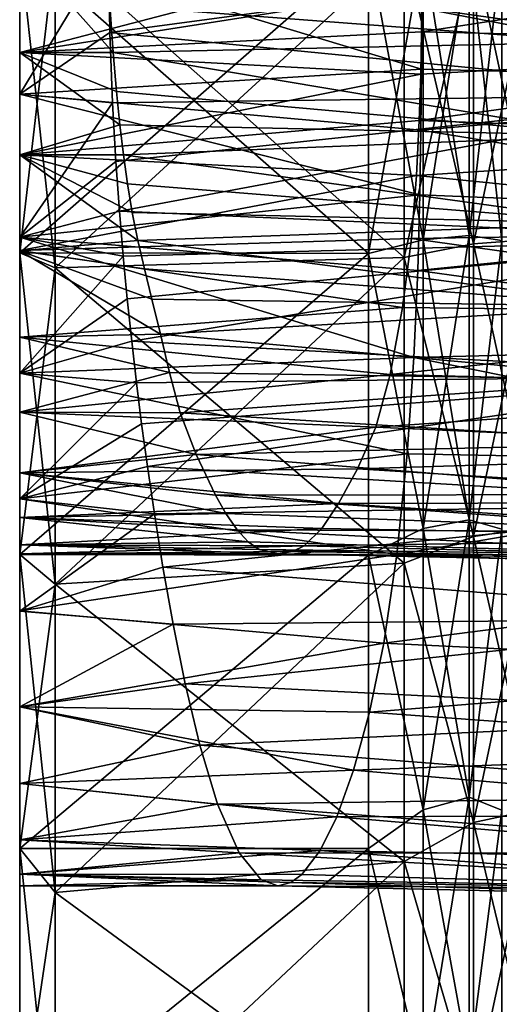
# Model space of a CAD drawing. Header units: metres. Extents: x -35 to 77, y -25 to 25.
# Tile 3 of 256: x -35 to -31, y -9 to -1. Entities that reach past the tile are written whole.
import ezdxf

# ---------------------------------------------------------------- set-up
doc = ezdxf.new("R2010")
doc.units = ezdxf.units.M
doc.layers.add('solid_500435', color=7, linetype='CONTINUOUS')

msp = doc.modelspace()

# ---------------------------------------------------------------- linework, layer by layer
at = {"layer": 'solid_500435'}
for points in [[(-35, 6.634703, 4.817836), (-35, 0, 5.3), (-35, -5.798416, 5.798135)], [(-35, 6.634703, 4.817836), (-35, -5.798416, 5.798135), (-35, 5.798416, 5.798135)], [(-35, 5.798416, 5.798135), (-35, -5.798416, 5.798135), (-35, -4.818125, 6.634494)], [(-35, 5.798416, 5.798135), (-35, -4.818125, 6.634494), (-35, 4.818125, 6.634494)], [(-35, 5.798158, -5.798393), (-35, -6.634526, -4.818119), (-35, 0, -5.3)], [(-35, 5.798158, -5.798393), (-35, -5.798158, -5.798393), (-35, -6.634526, -4.818119)], [(-35, 4.817838, -6.634634), (-35, -5.798158, -5.798393), (-35, 5.798158, -5.798393)], [(-35, 4.818125, 6.634494), (-35, -4.818125, 6.634494), (-35, -3.720608, 7.306851)], [(-35, 4.818125, 6.634494), (-35, -3.720608, 7.306851), (-35, 3.720608, 7.306851)], [(-35, 4.817838, -6.634634), (-35, -4.817838, -6.634634), (-35, -5.798158, -5.798393)], [(-35, 3.72041, -7.306919), (-35, -4.817838, -6.634634), (-35, 4.817838, -6.634634)], [(-35, 3.720608, 7.306851), (-35, -3.720608, 7.306851), (-35, -2.531753, 7.798802)], [(-35, 3.720608, 7.306851), (-35, -2.531753, 7.798802), (-35, 2.531753, 7.798802)], [(-35, 3.72041, -7.306919), (-35, -3.72041, -7.306919), (-35, -4.817838, -6.634634)], [(-35, 2.53171, -7.79886), (-35, -3.72041, -7.306919), (-35, 3.72041, -7.306919)], [(-35, 2.531753, 7.798802), (-35, -2.531753, 7.798802), (-35, -1.281826, 8.098628)], [(-35, 2.531753, 7.798802), (-35, -1.281826, 8.098628), (-35, 1.281826, 8.098628)], [(-35, 2.53171, -7.79886), (-35, -2.53171, -7.79886), (-35, -3.72041, -7.306919)], [(-35, 1.281894, -8.09869), (-35, -2.53171, -7.79886), (-35, 2.53171, -7.79886)], [(-35, 1.281894, -8.09869), (-35, 0, -8.2), (-35, -1.281894, -8.09869)], [(-35, 1.281894, -8.09869), (-35, -1.281894, -8.09869), (-35, -2.53171, -7.79886)], [(-35, 1.281826, 8.098628), (-35, -1.281826, 8.098628), (-35, 0, 8.2)], [(-34.210938, -0.503495, 5.275607), (-34.184452, -0.916406, 5.219359), (-35, 0, 5.3)], [(-35, -0.918409, 5.219006), (-35, 0, 5.3), (-34.184452, -0.916406, 5.219359)], [(-35, -5.798416, 5.798135), (-35, 0, 5.3), (-35, -0.918409, 5.219006)], [(-35, -1.281826, 8.098628), (-34.224136, 0, 8.2), (-35, 0, 8.2)], [(-29.941023, -0.826004, 5.323183), (-34.224136, 0, 5.3), (-29.972317, 0, 5.38737)], [(-29.941023, -0.826004, 5.323183), (-34.210938, -0.503495, 5.275607), (-34.224136, 0, 5.3)], [(-28.69232, 0, 8.352207), (-34.224136, 0, 8.2), (-34.213207, -0.743903, 8.165887)], [(-28.661674, -1.28362, 8.252462), (-28.69232, 0, 8.352207), (-34.213207, -0.743903, 8.165887)], [(-31.951674, 0, 23.024092), (-31.473036, 0, 22.817711), (-31.473036, -2.554773, 22.674238)], [(-31.033463, 0, 23.947062), (-31.64109, 0, 24.183203), (-31.64109, -2.70766, 24.031145)], [(-31.033463, -2.589133, 23.806684), (-31.033463, 0, 23.947062), (-31.64109, -2.70766, 24.031145)], [(-27.376598, 0, -8.283982), (-26.832834, -1.182036, -8.222826), (-31.486332, 0, -8.2)], [(-31.473036, 0, 22.817711), (-31.072903, 0, 22.482058), (-31.072903, -2.517192, 22.340696)], [(-31.473036, -2.554773, 22.674238), (-31.473036, 0, 22.817711), (-31.072903, -2.517192, 22.340696)], [(-31.072903, 0, 22.482058), (-30.786194, 0, 22.046139), (-30.786194, -2.559401, 21.89707)], [(-31.072903, -2.517192, 22.340696), (-31.072903, 0, 22.482058), (-30.786194, -2.559401, 21.89707)], [(-30.489685, 0, 23.583981), (-31.033463, 0, 23.947062), (-31.033463, -2.589133, 23.806684)], [(-30.489685, -2.549877, 23.44573), (-30.489685, 0, 23.583981), (-31.033463, -2.589133, 23.806684)], [(-34.689419, -2.799112, -24.842806), (-35, -2.669333, -23.690983), (-35, 0, -23.840889)], [(-31.951674, 0, -23.024092), (-35, 0, -23.840889), (-35, -2.669333, -23.690983)], [(-34.689419, 0, -25), (-34.689419, -2.799112, -24.842806), (-35, 0, -23.840889)], [(-31.951674, -2.672934, -22.868412), (-31.951674, 0, -23.024092), (-35, -2.669333, -23.690983)], [(-34.689419, 0, 25), (-35, 0, 23.840889), (-35, -2.669333, 23.690983)], [(-31.951674, -2.672934, 22.868412), (-35, -2.669333, 23.690983), (-35, 0, 23.840889)], [(-34.689419, -2.799112, 24.842806), (-34.689419, 0, 25), (-35, -2.669333, 23.690983)], [(-31.951674, -2.672934, 22.868412), (-35, 0, 23.840889), (-31.951674, 0, 23.024092)], [(-35, -0.918649, -5.219493), (-31.486332, 0, -5.3), (-35, 0, -5.3)], [(-35, -0.918649, -5.219493), (-31.486551, -0.363716, -5.287399), (-31.486332, 0, -5.3)], [(-35, -6.634526, -4.818119), (-35, -0.918649, -5.219493), (-35, 0, -5.3)], [(-35, 0, -8.2), (-31.486799, -0.525865, -8.182964), (-31.488876, -1.064307, -8.130222)], [(-35, -1.281894, -8.09869), (-35, 0, -8.2), (-31.488876, -1.064307, -8.130222)], [(-35, -1.281826, 8.098628), (-34.213207, -0.743903, 8.165887), (-34.224136, 0, 8.2)], [(-31.64109, 0, 24.183203), (-34.689419, 0, 25), (-34.689419, -2.799112, 24.842806)], [(-31.64109, -2.70766, 24.031145), (-31.64109, 0, 24.183203), (-34.689419, -2.799112, 24.842806)], [(-31.64109, -2.70766, -24.031145), (-34.689419, -2.799112, -24.842806), (-34.689419, 0, -25)], [(-31.64109, 0, -24.183203), (-31.64109, -2.70766, -24.031145), (-34.689419, 0, -25)], [(-31.951674, -2.672934, -22.868412), (-31.473036, -2.554773, -22.674238), (-31.473036, 0, -22.817711)], [(-31.951674, -2.672934, -22.868412), (-31.473036, 0, -22.817711), (-31.951674, 0, -23.024092)], [(-31.951674, -2.672934, 22.868412), (-31.951674, 0, 23.024092), (-31.473036, -2.554773, 22.674238)], [(-31.033463, -2.589133, -23.806684), (-31.64109, -2.70766, -24.031145), (-31.64109, 0, -24.183203)], [(-31.033463, 0, -23.947062), (-31.033463, -2.589133, -23.806684), (-31.64109, 0, -24.183203)], [(-31.48893, -0.736009, -5.248382), (-26.712004, -0.000001, -5.410177), (-31.486551, -0.363716, -5.287399)], [(-26.71611, -0.847064, -5.342924), (-26.712004, -0.000001, -5.410177), (-31.48893, -0.736009, -5.248382)], [(-26.832834, -1.182036, -8.222826), (-31.486799, -0.525865, -8.182964), (-31.486332, 0, -8.2)], [(-31.473036, -2.554773, -22.674238), (-31.072903, -2.517192, -22.340696), (-31.072903, 0, -22.482058)], [(-31.473036, -2.554773, -22.674238), (-31.072903, 0, -22.482058), (-31.473036, 0, -22.817711)], [(-31.072903, -2.517192, -22.340696), (-30.786194, -2.559401, -21.89707), (-30.786194, 0, -22.046139)], [(-31.072903, 0, -22.482058), (-31.072903, -2.517192, -22.340696), (-30.786194, 0, -22.046139)], [(-30.489685, -2.549877, -23.44573), (-31.033463, -2.589133, -23.806684), (-31.033463, 0, -23.947062)], [(-30.489685, -2.549877, -23.44573), (-31.033463, 0, -23.947062), (-30.489685, 0, -23.583981)], [(-35, -0.918649, -5.219493), (-31.48893, -0.736009, -5.248382), (-31.486551, -0.363716, -5.287399)], [(-29.941023, -0.826004, 5.323183), (-34.184452, -0.916406, 5.219359), (-34.210938, -0.503495, 5.275607)], [(-26.832834, -1.182036, -8.222826), (-31.488876, -1.064307, -8.130222), (-31.486799, -0.525865, -8.182964)], [(-35, -0.918649, -5.219493), (-31.495146, -1.105935, -5.183023), (-31.48893, -0.736009, -5.248382)], [(-35, -1.281826, 8.098628), (-34.189053, -1.357733, 8.086235), (-34.213207, -0.743903, 8.165887)], [(-28.661674, -1.28362, 8.252462), (-34.213207, -0.743903, 8.165887), (-34.189053, -1.357733, 8.086235)], [(-26.71611, -0.847064, -5.342924), (-31.48893, -0.736009, -5.248382), (-31.495146, -1.105935, -5.183023)], [(-29.941023, -0.826004, 5.323183), (-29.857574, -1.643949, 5.130231), (-34.184452, -0.916406, 5.219359)], [(-26.71611, -0.847064, -5.342924), (-31.495146, -1.105935, -5.183023), (-31.507938, -1.511526, -5.079719)], [(-26.71611, -0.847064, -5.342924), (-31.507938, -1.511526, -5.079719), (-26.73756, -1.684926, -5.140886)], [(-35, -0.918409, 5.219006), (-34.184452, -0.916406, 5.219359), (-34.154793, -1.257901, 5.147731)], [(-35, -0.918409, 5.219006), (-34.154793, -1.257901, 5.147731), (-34.124252, -1.549005, 5.068)], [(-35, -1.811428, 4.98055), (-35, -0.918409, 5.219006), (-34.124252, -1.549005, 5.068)], [(-35, -5.798416, 5.798135), (-35, -0.918409, 5.219006), (-35, -1.811428, 4.98055)], [(-35, -0.918649, -5.219493), (-35, -1.811235, -4.980763), (-31.495146, -1.105935, -5.183023)], [(-35, -6.634526, -4.818119), (-35, -1.811235, -4.980763), (-35, -0.918649, -5.219493)], [(-29.857574, -1.643949, 5.130231), (-34.154793, -1.257901, 5.147731), (-34.184452, -0.916406, 5.219359)], [(-35, -1.281894, -8.09869), (-31.488876, -1.064307, -8.130222), (-31.493586, -1.5958, -8.042689)], [(-35, -1.811235, -4.980763), (-31.507938, -1.511526, -5.079719), (-31.495146, -1.105935, -5.183023)], [(-26.832834, -1.182036, -8.222826), (-31.493586, -1.5958, -8.042689), (-31.488876, -1.064307, -8.130222)], [(-26.849802, -2.351814, -7.967622), (-31.493586, -1.5958, -8.042689), (-26.832834, -1.182036, -8.222826)], [(-35, -1.281826, 8.098628), (-35, -2.531753, 7.798802), (-34.189053, -1.357733, 8.086235)], [(-35, -1.281894, -8.09869), (-31.493586, -1.5958, -8.042689), (-31.502781, -2.161133, -7.90968)], [(-35, -2.53171, -7.79886), (-35, -1.281894, -8.09869), (-31.502781, -2.161133, -7.90968)], [(-28.661674, -1.28362, 8.252462), (-34.189053, -1.357733, 8.086235), (-34.159771, -1.868882, 7.983602)], [(-28.661674, -1.28362, 8.252462), (-34.159771, -1.868882, 7.983602), (-34.128548, -2.305523, 7.868804)], [(-29.857574, -1.643949, 5.130231), (-34.124252, -1.549005, 5.068), (-34.154793, -1.257901, 5.147731)], [(-28.57901, -2.549002, 7.953495), (-28.661674, -1.28362, 8.252462), (-34.128548, -2.305523, 7.868804)], [(-35, -2.531753, 7.798802), (-34.159771, -1.868882, 7.983602), (-34.189053, -1.357733, 8.086235)], [(-35, -1.811235, -4.980763), (-31.531818, -1.993368, -4.910857), (-31.507938, -1.511526, -5.079719)], [(-26.73756, -1.684926, -5.140886), (-31.507938, -1.511526, -5.079719), (-31.531818, -1.993368, -4.910857)], [(-35, -1.811428, 4.98055), (-34.124252, -1.549005, 5.068), (-34.092384, -1.811988, 4.980385)], [(-29.857574, -1.643949, 5.130231), (-34.092384, -1.811988, 4.980385), (-34.124252, -1.549005, 5.068)], [(-26.849802, -2.351814, -7.967622), (-31.502781, -2.161133, -7.90968), (-31.493586, -1.5958, -8.042689)], [(-29.857574, -1.643949, 5.130231), (-29.73682, -2.411866, 4.817217), (-34.092384, -1.811988, 4.980385)], [(-26.73756, -1.684926, -5.140886), (-31.531818, -1.993368, -4.910857), (-26.788208, -2.469102, -4.813639)], [(-35, -1.811235, -4.980763), (-35, -2.648649, -4.590123), (-31.531818, -1.993368, -4.910857)], [(-35, -6.634526, -4.818119), (-35, -2.648649, -4.590123), (-35, -1.811235, -4.980763)], [(-35, -1.811428, 4.98055), (-34.016956, -2.317027, 4.766796), (-33.967892, -2.56196, 4.63969)], [(-35, -2.649406, 4.590065), (-35, -1.811428, 4.98055), (-33.967892, -2.56196, 4.63969)], [(-35, -1.811428, 4.98055), (-34.056793, -2.066057, 4.880747), (-34.016956, -2.317027, 4.766796)], [(-35, -1.811428, 4.98055), (-34.092384, -1.811988, 4.980385), (-34.056793, -2.066057, 4.880747)], [(-35, -6.634703, 4.817836), (-35, -1.811428, 4.98055), (-35, -2.649406, 4.590065)], [(-35, -5.798416, 5.798135), (-35, -1.811428, 4.98055), (-35, -6.634703, 4.817836)], [(-35, -2.531753, 7.798802), (-34.128548, -2.305523, 7.868804), (-34.159771, -1.868882, 7.983602)], [(-29.73682, -2.411866, 4.817217), (-34.056793, -2.066057, 4.880747), (-34.092384, -1.811988, 4.980385)], [(-35, -2.648649, -4.590123), (-31.575623, -2.544156, -4.649083), (-31.531818, -1.993368, -4.910857)], [(-26.788208, -2.469102, -4.813639), (-31.531818, -1.993368, -4.910857), (-31.575623, -2.544156, -4.649083)], [(-29.73682, -2.411866, 4.817217), (-34.016956, -2.317027, 4.766796), (-34.056793, -2.066057, 4.880747)], [(-35, -2.53171, -7.79886), (-31.502781, -2.161133, -7.90968), (-31.520935, -2.821568, -7.699194)], [(-26.849802, -2.351814, -7.967622), (-31.520935, -2.821568, -7.699194), (-31.502781, -2.161133, -7.90968)], [(-35, -2.531753, 7.798802), (-34.095806, -2.696938, 7.743629), (-34.128548, -2.305523, 7.868804)], [(-28.57901, -2.549002, 7.953495), (-34.128548, -2.305523, 7.868804), (-34.095806, -2.696938, 7.743629)], [(-29.73682, -2.411866, 4.817217), (-33.967892, -2.56196, 4.63969), (-34.016956, -2.317027, 4.766796)], [(-26.889528, -3.463229, -7.551482), (-31.520935, -2.821568, -7.699194), (-26.849802, -2.351814, -7.967622)], [(-29.73682, -2.411866, 4.817217), (-29.591002, -3.136694, 4.379558), (-33.967892, -2.56196, 4.63969)], [(-26.788208, -2.469102, -4.813639), (-31.575623, -2.544156, -4.649083), (-26.87484, -3.205458, -4.357801)], [(-35, -2.53171, -7.79886), (-31.520935, -2.821568, -7.699194), (-31.554333, -3.583268, -7.375486)], [(-35, -3.72041, -7.306919), (-35, -2.53171, -7.79886), (-31.554333, -3.583268, -7.375486)], [(-35, -2.531753, 7.798802), (-35, -3.720608, 7.306851), (-34.095806, -2.696938, 7.743629)], [(-35, -2.648649, -4.590123), (-31.655628, -3.147233, -4.2638), (-31.575623, -2.544156, -4.649083)], [(-35, -2.649406, 4.590065), (-33.967892, -2.56196, 4.63969), (-33.910767, -2.807384, 4.495333)], [(-28.57901, -2.549002, 7.953495), (-34.095806, -2.696938, 7.743629), (-34.06023, -3.070939, 7.603235)], [(-28.57901, -2.549002, 7.953495), (-34.06023, -3.070939, 7.603235), (-34.021111, -3.440715, 7.443161)], [(-28.459108, -3.743835, 7.465922), (-28.57901, -2.549002, 7.953495), (-34.021111, -3.440715, 7.443161)], [(-29.591002, -3.136694, 4.379558), (-33.910767, -2.807384, 4.495333), (-33.967892, -2.56196, 4.63969)], [(-31.951674, -2.672934, 22.868412), (-31.473036, -2.554773, 22.674238), (-31.473036, -5.077418, 22.245623)], [(-31.951674, -2.672934, -22.868412), (-31.473036, -5.077418, -22.245623), (-31.473036, -2.554773, -22.674238)], [(-26.87484, -3.205458, -4.357801), (-31.575623, -2.544156, -4.649083), (-31.655628, -3.147233, -4.2638)], [(-31.473036, -2.554773, 22.674238), (-31.072903, -2.517192, 22.340696), (-31.072903, -5.002728, 21.918386)], [(-31.473036, -5.077418, -22.245623), (-31.072903, -5.002728, -21.918386), (-31.072903, -2.517192, -22.340696)], [(-31.473036, -2.554773, -22.674238), (-31.473036, -5.077418, -22.245623), (-31.072903, -2.517192, -22.340696)], [(-31.473036, -5.077418, 22.245623), (-31.473036, -2.554773, 22.674238), (-31.072903, -5.002728, 21.918386)], [(-31.072903, -5.002728, 21.918386), (-31.072903, -2.517192, 22.340696), (-30.786194, -2.559401, 21.89707)], [(-31.072903, -2.517192, -22.340696), (-31.072903, -5.002728, -21.918386), (-30.786194, -2.559401, -21.89707)], [(-31.072903, -5.002728, 21.918386), (-30.786194, -2.559401, 21.89707), (-30.786194, -5.084189, 21.451881)], [(-31.072903, -5.002728, -21.918386), (-30.786194, -5.084189, -21.451881), (-30.786194, -2.559401, -21.89707)], [(-30.489685, -2.549877, 23.44573), (-31.033463, -2.589133, 23.806684), (-31.033463, -5.147911, 23.387194)], [(-30.489685, -5.069859, 23.032598), (-30.489685, -2.549877, 23.44573), (-31.033463, -5.147911, 23.387194)], [(-30.489685, -2.549877, -23.44573), (-30.489685, -5.069859, -23.032598), (-31.033463, -2.589133, -23.806684)], [(-35, -2.648649, -4.590123), (-35, -3.405791, -4.060306), (-31.655628, -3.147233, -4.2638)], [(-35, -7.306867, -3.720598), (-35, -3.405791, -4.060306), (-35, -2.648649, -4.590123)], [(-35, -7.306867, -3.720598), (-35, -2.648649, -4.590123), (-35, -6.634526, -4.818119)], [(-35, -2.649406, 4.590065), (-33.843891, -3.07465, 4.316865), (-33.768848, -3.379632, 4.082547)], [(-35, -3.40666, 4.059839), (-35, -2.649406, 4.590065), (-33.768848, -3.379632, 4.082547)], [(-35, -2.649406, 4.590065), (-33.910767, -2.807384, 4.495333), (-33.843891, -3.07465, 4.316865)], [(-35, -6.634703, 4.817836), (-35, -2.649406, 4.590065), (-35, -3.40666, 4.059839)], [(-31.033463, -5.147911, 23.387194), (-31.033463, -2.589133, 23.806684), (-31.64109, -2.70766, 24.031145)], [(-31.033463, -2.589133, -23.806684), (-31.033463, -5.147911, -23.387194), (-31.64109, -2.70766, -24.031145)], [(-30.489685, -5.069859, -23.032598), (-31.033463, -5.147911, -23.387194), (-31.033463, -2.589133, -23.806684)], [(-34.689419, -5.563024, -24.373198), (-35, -5.305097, -23.243149), (-35, -2.669333, -23.690983)], [(-31.951674, -2.672934, -22.868412), (-35, -2.669333, -23.690983), (-35, -5.305097, -23.243149)], [(-34.689419, -2.799112, -24.842806), (-34.689419, -5.563024, -24.373198), (-35, -2.669333, -23.690983)], [(-34.689419, -2.799112, 24.842806), (-35, -2.669333, 23.690983), (-35, -5.305097, 23.243149)], [(-31.951674, -2.672934, 22.868412), (-35, -5.305097, 23.243149), (-35, -2.669333, 23.690983)], [(-31.951674, -2.672934, -22.868412), (-35, -5.305097, -23.243149), (-31.951674, -5.309721, -22.403475)], [(-31.951674, -5.309721, 22.403475), (-35, -5.305097, 23.243149), (-31.951674, -2.672934, 22.868412)], [(-35, -3.720608, 7.306851), (-34.06023, -3.070939, 7.603235), (-34.095806, -2.696938, 7.743629)], [(-31.64109, -2.70766, 24.031145), (-34.689419, -2.799112, 24.842806), (-34.689419, -5.563024, 24.373198)], [(-31.64109, -5.381269, 23.57688), (-31.64109, -2.70766, 24.031145), (-34.689419, -5.563024, 24.373198)], [(-31.64109, -2.70766, -24.031145), (-31.64109, -5.381269, -23.57688), (-34.689419, -2.799112, -24.842806)], [(-31.951674, -5.309721, 22.403475), (-31.951674, -2.672934, 22.868412), (-31.473036, -5.077418, 22.245623)], [(-31.951674, -2.672934, -22.868412), (-31.951674, -5.309721, -22.403475), (-31.473036, -5.077418, -22.245623)], [(-31.033463, -5.147911, 23.387194), (-31.64109, -2.70766, 24.031145), (-31.64109, -5.381269, 23.57688)], [(-31.033463, -5.147911, -23.387194), (-31.64109, -5.381269, -23.57688), (-31.64109, -2.70766, -24.031145)], [(-34.689419, -5.563024, 24.373198), (-34.689419, -2.799112, 24.842806), (-35, -5.305097, 23.243149)], [(-31.64109, -5.381269, -23.57688), (-34.689419, -5.563024, -24.373198), (-34.689419, -2.799112, -24.842806)], [(-29.591002, -3.136694, 4.379558), (-33.843891, -3.07465, 4.316865), (-33.910767, -2.807384, 4.495333)], [(-26.889528, -3.463229, -7.551482), (-31.554333, -3.583268, -7.375486), (-31.520935, -2.821568, -7.699194)], [(-35, -3.720608, 7.306851), (-34.021111, -3.440715, 7.443161), (-34.06023, -3.070939, 7.603235)], [(-29.591002, -3.136694, 4.379558), (-33.768848, -3.379632, 4.082547), (-33.843891, -3.07465, 4.316865)], [(-35, -3.405791, -4.060306), (-31.762274, -3.731811, -3.76344), (-31.655628, -3.147233, -4.2638)], [(-29.591002, -3.136694, 4.379558), (-29.429901, -3.77962, 3.839279), (-33.768848, -3.379632, 4.082547)], [(-26.87484, -3.205458, -4.357801), (-31.655628, -3.147233, -4.2638), (-31.762274, -3.731811, -3.76344)], [(-26.87484, -3.205458, -4.357801), (-31.762274, -3.731811, -3.76344), (-27.000143, -3.854063, -3.79712)], [(-35, -3.40666, 4.059839), (-33.768848, -3.379632, 4.082547), (-33.68969, -3.713535, 3.781487)], [(-35, -3.405791, -4.060306), (-35, -4.059641, -3.407054), (-31.762274, -3.731811, -3.76344)], [(-35, -7.306867, -3.720598), (-35, -4.059641, -3.407054), (-35, -3.405791, -4.060306)], [(-35, -4.060257, 3.406164), (-35, -3.40666, 4.059839), (-33.68969, -3.713535, 3.781487)], [(-35, -7.306961, 3.720395), (-35, -3.40666, 4.059839), (-35, -4.060257, 3.406164)], [(-35, -6.634703, 4.817836), (-35, -3.40666, 4.059839), (-35, -7.306961, 3.720395)], [(-35, -3.720608, 7.306851), (-33.97913, -3.803853, 7.26409), (-34.021111, -3.440715, 7.443161)], [(-28.459108, -3.743835, 7.465922), (-34.021111, -3.440715, 7.443161), (-33.97913, -3.803853, 7.26409)], [(-29.429901, -3.77962, 3.839279), (-33.68969, -3.713535, 3.781487), (-33.768848, -3.379632, 4.082547)], [(-26.957716, -4.511563, -6.975412), (-31.554333, -3.583268, -7.375486), (-26.889528, -3.463229, -7.551482)], [(-35, -3.72041, -7.306919), (-31.554333, -3.583268, -7.375486), (-31.612555, -4.424034, -6.903556)], [(-26.957716, -4.511563, -6.975412), (-31.612555, -4.424034, -6.903556), (-31.554333, -3.583268, -7.375486)], [(-35, -4.060257, 3.406164), (-33.68969, -3.713535, 3.781487), (-33.596828, -4.06582, 3.399746)], [(-35, -4.817838, -6.634634), (-35, -3.72041, -7.306919), (-31.612555, -4.424034, -6.903556)], [(-35, -3.720608, 7.306851), (-35, -4.818125, 6.634494), (-33.97913, -3.803853, 7.26409)], [(-35, -4.059641, -3.407054), (-31.888355, -4.190924, -3.244481), (-31.762274, -3.731811, -3.76344)], [(-28.459108, -3.743835, 7.465922), (-33.97913, -3.803853, 7.26409), (-33.934135, -4.161307, 7.065192)], [(-28.459108, -3.743835, 7.465922), (-33.934135, -4.161307, 7.065192), (-33.883518, -4.534162, 6.831789)], [(-28.314163, -4.86359, 6.789423), (-28.459108, -3.743835, 7.465922), (-33.883518, -4.534162, 6.831789)], [(-29.429901, -3.77962, 3.839279), (-33.596828, -4.06582, 3.399746), (-33.68969, -3.713535, 3.781487)], [(-29.429901, -3.77962, 3.839279), (-29.25799, -4.330739, 3.203892), (-33.596828, -4.06582, 3.399746)], [(-27.000143, -3.854063, -3.79712), (-31.762274, -3.731811, -3.76344), (-31.888355, -4.190924, -3.244481)], [(-35, -4.818125, 6.634494), (-33.934135, -4.161307, 7.065192), (-33.97913, -3.803853, 7.26409)], [(-27.000143, -3.854063, -3.79712), (-31.888355, -4.190924, -3.244481), (-27.158993, -4.403808, -3.142115)], [(-35, -4.059641, -3.407054), (-35, -4.589978, -2.649791), (-31.888355, -4.190924, -3.244481)], [(-35, -7.798802, -2.531739), (-35, -4.589978, -2.649791), (-35, -4.059641, -3.407054)], [(-35, -7.798802, -2.531739), (-35, -4.059641, -3.407054), (-35, -7.306867, -3.720598)], [(-35, -4.060257, 3.406164), (-33.596828, -4.06582, 3.399746), (-33.458271, -4.429651, 2.909862)], [(-35, -4.590322, 2.648966), (-35, -4.060257, 3.406164), (-33.458271, -4.429651, 2.909862)], [(-35, -7.306961, 3.720395), (-35, -4.060257, 3.406164), (-35, -4.590322, 2.648966)], [(-29.25799, -4.330739, 3.203892), (-33.458271, -4.429651, 2.909862), (-33.596828, -4.06582, 3.399746)], [(-35, -4.818125, 6.634494), (-33.883518, -4.534162, 6.831789), (-33.934135, -4.161307, 7.065192)], [(-35, -4.589978, -2.649791), (-32.047642, -4.557121, -2.706244), (-31.888355, -4.190924, -3.244481)], [(-27.158993, -4.403808, -3.142115), (-31.888355, -4.190924, -3.244481), (-32.047642, -4.557121, -2.706244)], [(-29.25799, -4.330739, 3.203892), (-29.078482, -4.780987, 2.48292), (-33.458271, -4.429651, 2.909862)], [(-35, -4.817838, -6.634634), (-31.612555, -4.424034, -6.903556), (-31.704876, -5.303942, -6.253329)], [(-35, -4.590322, 2.648966), (-33.458271, -4.429651, 2.909862), (-33.288208, -4.78499, 2.279219)], [(-29.078482, -4.780987, 2.48292), (-33.288208, -4.78499, 2.279219), (-33.458271, -4.429651, 2.909862)], [(-27.158993, -4.403808, -3.142115), (-32.047642, -4.557121, -2.706244), (-27.344667, -4.847177, -2.403269)], [(-26.957716, -4.511563, -6.975412), (-31.704876, -5.303942, -6.253329), (-31.612555, -4.424034, -6.903556)], [(-35, -4.818125, 6.634494), (-33.822517, -4.950185, 6.536737), (-33.883518, -4.534162, 6.831789)], [(-35, -4.589978, -2.649791), (-32.214714, -4.857761, -2.119644), (-32.047642, -4.557121, -2.706244)], [(-28.314163, -4.86359, 6.789423), (-33.883518, -4.534162, 6.831789), (-33.822517, -4.950185, 6.536737)], [(-27.344667, -4.847177, -2.403269), (-32.047642, -4.557121, -2.706244), (-32.214714, -4.857761, -2.119644)], [(-27.057859, -5.469621, -6.253005), (-31.704876, -5.303942, -6.253329), (-26.957716, -4.511563, -6.975412)], [(-35, -4.589978, -2.649791), (-35, -4.980468, -1.811601), (-32.214714, -4.857761, -2.119644)], [(-35, -7.798802, -2.531739), (-35, -4.980468, -1.811601), (-35, -4.589978, -2.649791)], [(-35, -4.590322, 2.648966), (-33.288208, -4.78499, 2.279219), (-33.19788, -4.946339, 1.90327)], [(-35, -4.980644, 1.811173), (-35, -4.590322, 2.648966), (-33.19788, -4.946339, 1.90327)], [(-35, -7.798832, 2.531668), (-35, -4.590322, 2.648966), (-35, -4.980644, 1.811173)], [(-35, -7.306961, 3.720395), (-35, -4.590322, 2.648966), (-35, -7.798832, 2.531668)], [(-35, -5.798158, -5.798393), (-35, -4.817838, -6.634634), (-31.704876, -5.303942, -6.253329)], [(-35, -4.818125, 6.634494), (-35, -5.798416, 5.798135), (-33.822517, -4.950185, 6.536737)], [(-29.078482, -4.780987, 2.48292), (-28.890444, -5.107329, 1.71434), (-33.288208, -4.78499, 2.279219)], [(-28.890444, -5.107329, 1.71434), (-33.19788, -4.946339, 1.90327), (-33.288208, -4.78499, 2.279219)], [(-35, -4.980468, -1.811601), (-32.358833, -5.07619, -1.52171), (-32.214714, -4.857761, -2.119644)], [(-28.314163, -4.86359, 6.789423), (-33.822517, -4.950185, 6.536737), (-33.748638, -5.416322, 6.156381)], [(-28.153938, -5.860301, 5.951198), (-28.314163, -4.86359, 6.789423), (-33.748638, -5.416322, 6.156381)], [(-27.54735, -5.161806, -1.62057), (-32.214714, -4.857761, -2.119644), (-32.358833, -5.07619, -1.52171)], [(-27.344667, -4.847177, -2.403269), (-32.214714, -4.857761, -2.119644), (-27.54735, -5.161806, -1.62057)], [(-35, -4.980644, 1.811173), (-33.19788, -4.946339, 1.90327), (-33.100864, -5.088494, 1.480025)], [(-35, -5.798416, 5.798135), (-33.748638, -5.416322, 6.156381), (-33.822517, -4.950185, 6.536737)], [(-35, -4.980468, -1.811601), (-35, -5.218966, -0.918441), (-32.358833, -5.07619, -1.52171)], [(-35, -8.098624, -1.281819), (-35, -5.218966, -0.918441), (-35, -4.980468, -1.811601)], [(-35, -8.098624, -1.281819), (-35, -4.980468, -1.811601), (-35, -7.798802, -2.531739)], [(-35, -4.980644, 1.811173), (-33.100864, -5.088494, 1.480025), (-33.003036, -5.194074, 1.050076)], [(-35, -5.219014, 0.918352), (-35, -4.980644, 1.811173), (-33.003036, -5.194074, 1.050076)], [(-35, -8.098621, 1.281846), (-35, -4.980644, 1.811173), (-35, -5.219014, 0.918352)], [(-35, -7.798832, 2.531668), (-35, -4.980644, 1.811173), (-35, -8.098621, 1.281846)], [(-28.890444, -5.107329, 1.71434), (-33.100864, -5.088494, 1.480025), (-33.19788, -4.946339, 1.90327)], [(-35, -5.218966, -0.918441), (-32.513309, -5.228333, -0.863747), (-32.358833, -5.07619, -1.52171)], [(-27.54735, -5.161806, -1.62057), (-32.358833, -5.07619, -1.52171), (-32.513309, -5.228333, -0.863747)], [(-31.473036, -5.077418, 22.245623), (-31.072903, -5.002728, 21.918386), (-31.072903, -7.425353, 21.22044)], [(-31.473036, -7.536212, -21.537256), (-31.072903, -7.425353, -21.22044), (-31.072903, -5.002728, -21.918386)], [(-31.473036, -5.077418, -22.245623), (-31.473036, -7.536212, -21.537256), (-31.072903, -5.002728, -21.918386)], [(-31.072903, -7.425353, 21.22044), (-31.072903, -5.002728, 21.918386), (-30.786194, -5.084189, 21.451881)], [(-31.072903, -5.002728, -21.918386), (-31.072903, -7.425353, -21.22044), (-30.786194, -5.084189, -21.451881)], [(-30.489685, -5.069859, 23.032598), (-31.033463, -5.147911, 23.387194), (-31.033463, -7.646334, 22.69351)], [(-30.489685, -7.530401, 22.349434), (-30.489685, -5.069859, 23.032598), (-31.033463, -7.646334, 22.69351)], [(-30.489685, -5.069859, -23.032598), (-30.489685, -7.530401, -22.349434), (-31.033463, -5.147911, -23.387194)], [(-28.693945, -5.313048, 0.889957), (-33.003036, -5.194074, 1.050076), (-33.100864, -5.088494, 1.480025)], [(-28.890444, -5.107329, 1.71434), (-28.693945, -5.313048, 0.889957), (-33.100864, -5.088494, 1.480025)], [(-27.54735, -5.161806, -1.62057), (-32.513309, -5.228333, -0.863747), (-27.757101, -5.352602, -0.786043)], [(-31.951674, -5.309721, 22.403475), (-31.473036, -5.077418, 22.245623), (-31.473036, -7.536212, 21.537256)], [(-31.951674, -5.309721, -22.403475), (-31.473036, -7.536212, -21.537256), (-31.473036, -5.077418, -22.245623)], [(-31.033463, -7.646334, 22.69351), (-31.033463, -5.147911, 23.387194), (-31.64109, -5.381269, 23.57688)], [(-31.033463, -5.147911, -23.387194), (-31.033463, -7.646334, -22.69351), (-31.64109, -5.381269, -23.57688)], [(-31.473036, -7.536212, 21.537256), (-31.473036, -5.077418, 22.245623), (-31.072903, -7.425353, 21.22044)], [(-31.072903, -7.425353, 21.22044), (-30.786194, -5.084189, 21.451881), (-30.786194, -7.540224, 20.716595)], [(-31.072903, -7.425353, -21.22044), (-30.786194, -7.540224, -20.716595), (-30.786194, -5.084189, -21.451881)], [(-30.489685, -7.530401, -22.349434), (-31.033463, -7.646334, -22.69351), (-31.033463, -5.147911, -23.387194)], [(-35, -5.219014, 0.918352), (-33.003036, -5.194074, 1.050076), (-32.905975, -5.26203, 0.628541)], [(-35, -5.218966, -0.918441), (-35, -5.3), (-32.513309, -5.228333, -0.863747)], [(-35, -8.2), (-35, -5.3), (-35, -5.218966, -0.918441)], [(-35, -8.098624, -1.281819), (-35, -8.2), (-35, -5.218966, -0.918441)], [(-35, -5.219014, 0.918352), (-32.74139, -5.3), (-35, -5.3)], [(-35, -5.219014, 0.918352), (-32.905975, -5.26203, 0.628541), (-32.74139, -5.3)], [(-35, -8.098621, 1.281846), (-35, -5.219014, 0.918352), (-35, -5.3)], [(-35, -5.3), (-32.615051, -5.279355, -0.462972), (-32.513309, -5.228333, -0.863747)], [(-28.693945, -5.313048, 0.889957), (-32.905975, -5.26203, 0.628541), (-33.003036, -5.194074, 1.050076)], [(-27.757101, -5.352602, -0.786043), (-32.513309, -5.228333, -0.863747), (-32.615051, -5.279355, -0.462972)], [(-35, -5.3), (-32.74139, -5.3), (-32.615051, -5.279355, -0.462972)], [(-35, -8.098621, 1.281846), (-35, -5.3), (-35, -8.2)], [(-35, -5.798158, -5.798393), (-31.704876, -5.303942, -6.253329), (-31.819206, -6.079065, -5.503052)], [(-34.689419, -8.256976, -23.597084), (-35, -7.874146, -22.503017), (-35, -5.305097, -23.243149)], [(-31.951674, -5.309721, -22.403475), (-35, -5.305097, -23.243149), (-35, -7.874146, -22.503017)], [(-34.689419, -5.563024, -24.373198), (-34.689419, -8.256976, -23.597084), (-35, -5.305097, -23.243149)], [(-34.689419, -5.563024, 24.373198), (-35, -5.305097, 23.243149), (-35, -7.874146, 22.503017)], [(-31.951674, -5.309721, 22.403475), (-35, -7.874146, 22.503017), (-35, -5.305097, 23.243149)], [(-31.951674, -5.309721, -22.403475), (-35, -7.874146, -22.503017), (-31.951674, -7.874703, -21.635571)], [(-31.951674, -7.874703, 21.635571), (-35, -7.874146, 22.503017), (-31.951674, -5.309721, 22.403475)], [(-28.489897, -5.38737, 0.051765), (-32.74139, -5.3), (-32.905975, -5.26203, 0.628541)], [(-28.693945, -5.313048, 0.889957), (-28.489897, -5.38737, 0.051765), (-32.905975, -5.26203, 0.628541)], [(-27.757101, -5.352602, -0.786043), (-32.615051, -5.279355, -0.462972), (-32.74139, -5.3)], [(-28.489897, -5.38737, 0.051765), (-27.757101, -5.352602, -0.786043), (-32.74139, -5.3)], [(-31.951674, -7.874703, 21.635571), (-31.951674, -5.309721, 22.403475), (-31.473036, -7.536212, 21.537256)], [(-31.951674, -5.309721, -22.403475), (-31.951674, -7.874703, -21.635571), (-31.473036, -7.536212, -21.537256)], [(-27.057859, -5.469621, -6.253005), (-31.819206, -6.079065, -5.503052), (-31.704876, -5.303942, -6.253329)], [(-35, -5.798416, 5.798135), (-33.660168, -5.914342, 5.679811), (-33.748638, -5.416322, 6.156381)], [(-31.64109, -5.381269, 23.57688), (-34.689419, -5.563024, 24.373198), (-34.689419, -8.256976, 23.597084)], [(-31.64109, -7.987206, 22.826122), (-31.64109, -5.381269, 23.57688), (-34.689419, -8.256976, 23.597084)], [(-31.64109, -5.381269, -23.57688), (-31.64109, -7.987206, -22.826122), (-34.689419, -5.563024, -24.373198)], [(-28.153938, -5.860301, 5.951198), (-33.748638, -5.416322, 6.156381), (-33.660168, -5.914342, 5.679811)], [(-31.033463, -7.646334, 22.69351), (-31.64109, -5.381269, 23.57688), (-31.64109, -7.987206, 22.826122)], [(-31.033463, -7.646334, -22.69351), (-31.64109, -7.987206, -22.826122), (-31.64109, -5.381269, -23.57688)], [(-27.188334, -6.303946, -5.410784), (-31.819206, -6.079065, -5.503052), (-27.057859, -5.469621, -6.253005)], [(-34.689419, -8.256976, 23.597084), (-34.689419, -5.563024, 24.373198), (-35, -7.874146, 22.503017)], [(-31.64109, -7.987206, -22.826122), (-34.689419, -8.256976, -23.597084), (-34.689419, -5.563024, -24.373198)], [(-35, -6.634526, -4.818119), (-35, -5.798158, -5.798393), (-31.819206, -6.079065, -5.503052)], [(-35, -5.798416, 5.798135), (-35, -6.634703, 4.817836), (-33.660168, -5.914342, 5.679811)], [(-35, -6.634703, 4.817836), (-33.554203, -6.435902, 5.080693), (-33.660168, -5.914342, 5.679811)], [(-28.153938, -5.860301, 5.951198), (-33.660168, -5.914342, 5.679811), (-33.554203, -6.435902, 5.080693)], [(-27.982904, -6.71455, 4.966481), (-28.153938, -5.860301, 5.951198), (-33.554203, -6.435902, 5.080693)], [(-35, -6.634526, -4.818119), (-31.819206, -6.079065, -5.503052), (-31.94405, -6.682211, -4.751915)], [(-27.188334, -6.303946, -5.410784), (-31.94405, -6.682211, -4.751915), (-31.819206, -6.079065, -5.503052)], [(-27.34396, -7.015938, -4.448365), (-31.94405, -6.682211, -4.751915), (-27.188334, -6.303946, -5.410784)], [(-35, -6.634703, 4.817836), (-33.425972, -6.971296, 4.316662), (-33.554203, -6.435902, 5.080693)], [(-27.982904, -6.71455, 4.966481), (-33.554203, -6.435902, 5.080693), (-33.425972, -6.971296, 4.316662)], [(-35, -6.634526, -4.818119), (-31.94405, -6.682211, -4.751915), (-32.081856, -7.188037, -3.945556)], [(-35, -7.306867, -3.720598), (-35, -6.634526, -4.818119), (-32.081856, -7.188037, -3.945556)], [(-35, -6.634703, 4.817836), (-35, -7.306961, 3.720395), (-33.425972, -6.971296, 4.316662)], [(-27.34396, -7.015938, -4.448365), (-32.081856, -7.188037, -3.945556), (-31.94405, -6.682211, -4.751915)], [(-27.804285, -7.409973, 3.853148), (-27.982904, -6.71455, 4.966481), (-33.425972, -6.971296, 4.316662)], [(-35, -7.306961, 3.720395), (-33.270947, -7.48605, 3.346446), (-33.425972, -6.971296, 4.316662)], [(-27.804285, -7.409973, 3.853148), (-33.425972, -6.971296, 4.316662), (-33.270947, -7.48605, 3.346446)], [(-27.519352, -7.580674, -3.399079), (-32.081856, -7.188037, -3.945556), (-27.34396, -7.015938, -4.448365)], [(-35, -7.306867, -3.720598), (-32.081856, -7.188037, -3.945556), (-32.228214, -7.596657, -3.087183)], [(-27.519352, -7.580674, -3.399079), (-32.228214, -7.596657, -3.087183), (-32.081856, -7.188037, -3.945556)], [(-35, -7.798802, -2.531739), (-35, -7.306867, -3.720598), (-32.228214, -7.596657, -3.087183)], [(-35, -7.306961, 3.720395), (-35, -7.798832, 2.531668), (-33.270947, -7.48605, 3.346446)], [(-27.61718, -7.917565, 2.658539), (-27.804285, -7.409973, 3.853148), (-33.270947, -7.48605, 3.346446)], [(-31.473036, -7.536212, 21.537256), (-31.072903, -7.425353, 21.22044), (-31.072903, -9.7546, 20.255634)], [(-31.473036, -9.900233, -20.558046), (-31.072903, -9.7546, -20.255634), (-31.072903, -7.425353, -21.22044)], [(-31.473036, -7.536212, -21.537256), (-31.473036, -9.900233, -20.558046), (-31.072903, -7.425353, -21.22044)], [(-31.072903, -9.7546, 20.255634), (-31.072903, -7.425353, 21.22044), (-30.786194, -7.540224, 20.716595)], [(-31.072903, -7.425353, -21.22044), (-31.072903, -9.7546, -20.255634), (-30.786194, -7.540224, -20.716595)], [(-35, -7.798832, 2.531668), (-33.081837, -7.912783, 2.14944), (-33.270947, -7.48605, 3.346446)], [(-27.61718, -7.917565, 2.658539), (-33.270947, -7.48605, 3.346446), (-33.081837, -7.912783, 2.14944)], [(-31.951674, -7.874703, 21.635571), (-31.473036, -7.536212, 21.537256), (-31.473036, -9.900233, 20.558046)], [(-31.951674, -7.874703, -21.635571), (-31.473036, -9.900233, -20.558046), (-31.473036, -7.536212, -21.537256)], [(-31.473036, -9.900233, 20.558046), (-31.473036, -7.536212, 21.537256), (-31.072903, -9.7546, 20.255634)], [(-31.072903, -9.7546, 20.255634), (-30.786194, -7.540224, 20.716595), (-30.786194, -9.894289, 19.701149)], [(-31.072903, -9.7546, -20.255634), (-30.786194, -9.894289, -19.701149), (-30.786194, -7.540224, -20.716595)], [(-30.489685, -7.530401, 22.349434), (-31.033463, -7.646334, 22.69351), (-31.033463, -10.055111, 21.733765)], [(-30.489685, -9.902656, 21.40424), (-30.489685, -7.530401, 22.349434), (-31.033463, -10.055111, 21.733765)], [(-30.489685, -7.530401, -22.349434), (-30.489685, -9.902656, -21.40424), (-31.033463, -7.646334, -22.69351)], [(-35, -7.798802, -2.531739), (-32.228214, -7.596657, -3.087183), (-32.373825, -7.89156, -2.226213)], [(-27.706131, -7.985739, -2.289647), (-32.373825, -7.89156, -2.226213), (-32.228214, -7.596657, -3.087183)], [(-27.706131, -7.985739, -2.289647), (-32.228214, -7.596657, -3.087183), (-27.519352, -7.580674, -3.399079)], [(-31.033463, -10.055111, 21.733765), (-31.033463, -7.646334, 22.69351), (-31.64109, -7.987206, 22.826122)], [(-31.033463, -7.646334, -22.69351), (-31.033463, -10.055111, -21.733765), (-31.64109, -7.987206, -22.826122)], [(-30.489685, -9.902656, -21.40424), (-31.033463, -10.055111, -21.733765), (-31.033463, -7.646334, -22.69351)], [(-35, -8.098624, -1.281819), (-35, -7.798802, -2.531739), (-32.373825, -7.89156, -2.226213)], [(-35, -7.798832, 2.531668), (-35, -8.098621, 1.281846), (-33.081837, -7.912783, 2.14944)], [(-34.689419, -10.847094, -22.524221), (-35, -10.344174, -21.479898), (-35, -7.874146, -22.503017)], [(-31.951674, -7.874703, -21.635571), (-35, -7.874146, -22.503017), (-35, -10.344174, -21.479898)], [(-34.689419, -8.256976, -23.597084), (-34.689419, -10.847094, -22.524221), (-35, -7.874146, -22.503017)], [(-34.689419, -8.256976, 23.597084), (-35, -7.874146, 22.503017), (-35, -10.344174, 21.479898)], [(-31.951674, -7.874703, 21.635571), (-35, -10.344174, 21.479898), (-35, -7.874146, 22.503017)], [(-31.951674, -7.874703, -21.635571), (-35, -10.344174, -21.479898), (-31.951674, -10.333194, -20.575081)], [(-31.951674, -10.333194, 20.575081), (-35, -10.344174, 21.479898), (-31.951674, -7.874703, 21.635571)], [(-35, -8.098624, -1.281819), (-32.373825, -7.89156, -2.226213), (-32.533123, -8.101215, -1.265429)], [(-35, -8.098621, 1.281846), (-32.888714, -8.148387, 0.91506), (-33.081837, -7.912783, 2.14944)], [(-27.421618, -8.235924, 1.385511), (-33.081837, -7.912783, 2.14944), (-32.888714, -8.148387, 0.91506)], [(-27.421618, -8.235924, 1.385511), (-27.61718, -7.917565, 2.658539), (-33.081837, -7.912783, 2.14944)], [(-27.897709, -8.231168, -1.122859), (-32.533123, -8.101215, -1.265429), (-32.373825, -7.89156, -2.226213)], [(-27.897709, -8.231168, -1.122859), (-32.373825, -7.89156, -2.226213), (-27.706131, -7.985739, -2.289647)], [(-31.951674, -10.333194, 20.575081), (-31.951674, -7.874703, 21.635571), (-31.473036, -9.900233, 20.558046)], [(-31.951674, -7.874703, -21.635571), (-31.951674, -10.333194, -20.575081), (-31.473036, -9.900233, -20.558046)], [(-31.64109, -7.987206, 22.826122), (-34.689419, -8.256976, 23.597084), (-34.689419, -10.847094, 22.524221)], [(-31.64109, -10.492699, 21.788313), (-31.64109, -7.987206, 22.826122), (-34.689419, -10.847094, 22.524221)], [(-31.64109, -7.987206, -22.826122), (-31.64109, -10.492699, -21.788313), (-34.689419, -8.256976, -23.597084)], [(-31.033463, -10.055111, 21.733765), (-31.64109, -7.987206, 22.826122), (-31.64109, -10.492699, 21.788313)], [(-31.033463, -10.055111, -21.733765), (-31.64109, -10.492699, -21.788313), (-31.64109, -7.987206, -22.826122)], [(-35, -8.098621, 1.281846), (-35, -8.2), (-32.888714, -8.148387, 0.91506)], [(-35, -8.098624, -1.281819), (-32.74139, -8.2), (-35, -8.2)], [(-35, -8.098624, -1.281819), (-32.629822, -8.171653, -0.67807), (-32.74139, -8.2)], [(-35, -8.098624, -1.281819), (-32.533123, -8.101215, -1.265429), (-32.629822, -8.171653, -0.67807)], [(-32.744404, -8.199979, 0.018407), (-32.888714, -8.148387, 0.91506), (-35, -8.2)], [(-27.421618, -8.235924, 1.385511), (-32.888714, -8.148387, 0.91506), (-32.744404, -8.199979, 0.018407)], [(-28.089251, -8.30764, 0.056644), (-32.74139, -8.2), (-32.629822, -8.171653, -0.67807)], [(-27.897709, -8.231168, -1.122859), (-32.629822, -8.171653, -0.67807), (-32.533123, -8.101215, -1.265429)], [(-28.089251, -8.30764, 0.056644), (-32.629822, -8.171653, -0.67807), (-27.897709, -8.231168, -1.122859)], [(-32.74139, -8.2), (-32.744404, -8.199979, 0.018407), (-35, -8.2)], [(-34.689419, -10.847094, 22.524221), (-34.689419, -8.256976, 23.597084), (-35, -10.344174, 21.479898)], [(-31.64109, -10.492699, -21.788313), (-34.689419, -10.847094, -22.524221), (-34.689419, -8.256976, -23.597084)], [(-28.084551, -8.307847, 0.07536), (-27.421618, -8.235924, 1.385511), (-32.744404, -8.199979, 0.018407)], [(-28.089251, -8.30764, 0.056644), (-28.084551, -8.307847, 0.07536), (-32.744404, -8.199979, 0.018407)], [(-28.089251, -8.30764, 0.056644), (-32.744404, -8.199979, 0.018407), (-32.74139, -8.2)]]:
    msp.add_3dface(points, dxfattribs=at)

doc.saveas('drawing.dxf')
